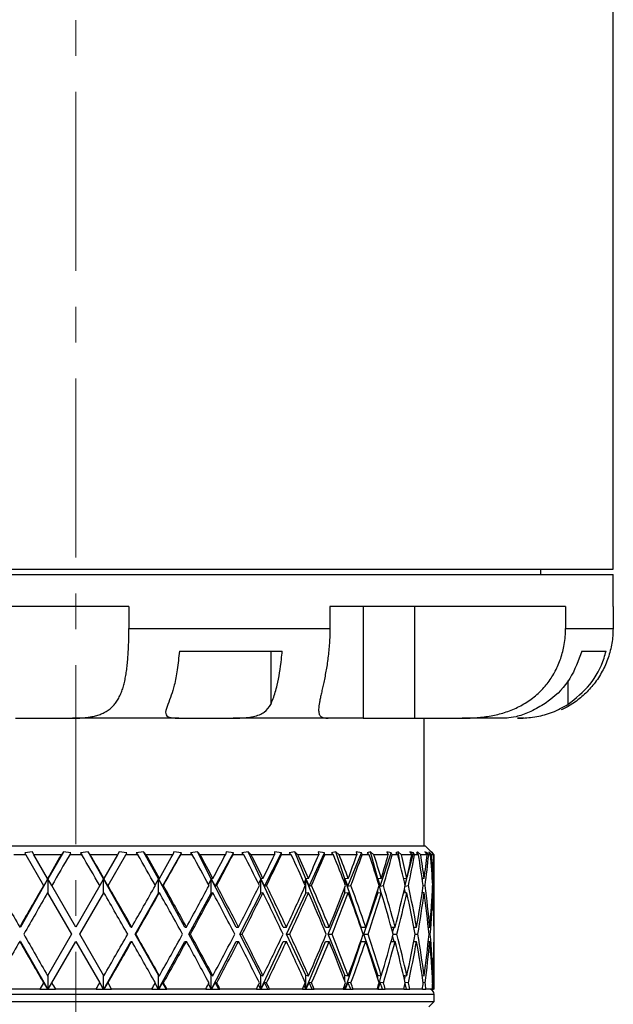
# Model space of a CAD drawing. Header units: inches. Extents: x 2.6 to 39.6, y 3.9 to 32.3.
# Tile 65 of 74: x 36.3 to 37.9, y 14.2 to 16.9. Entities that reach past the tile are written whole.
import ezdxf

# ---------------------------------------------------------------- set-up
doc = ezdxf.new("R2010")
doc.units = ezdxf.units.IN
doc.header["$MEASUREMENT"] = 0
doc.linetypes.add('CENTERX2', pattern=[0.8, 0.5, -0.1, 0.1, -0.1])

msp = doc.modelspace()

# ---------------------------------------------------------------- linework, layer by layer
at = {"color": 7, "linetype": 'CENTERX2', "lineweight": 18}
msp.add_line((36.4326, 11.4429), (36.4326, 24.8349), dxfattribs=at)
at = {"color": 7, "linetype": 'Continuous', "lineweight": 25}
for p, q in [((37.9326, 15.4108), (37.9326, 17.7028)), ((34.9326, 15.4108), (37.9326, 15.4108)), ((34.9326, 15.3958), (37.9326, 15.3958)), ((37.7301, 15.3958), (37.7301, 15.4108)), ((37.9326, 15.3068), (37.9326, 15.3958)), ((36.5808, 15.3068), (35.6424, 15.3068)), ((36.5808, 15.3068), (36.5808, 15.2448)), ((37.1417, 15.3068), (37.1417, 15.2448)), ((37.7994, 15.3068), (37.1417, 15.3068)), ((37.2347, 15.3068), (37.2347, 14.9948)), ((37.3775, 15.3068), (37.3775, 14.9948)), ((37.7994, 15.3068), (37.7994, 15.2448)), ((37.9326, 15.3068), (37.9319, 15.3068)), ((37.9319, 15.3068), (37.9319, 15.2448)), ((36.5808, 15.2448), (37.1417, 15.2448)), ((37.7994, 15.2448), (37.9319, 15.2448)), ((36.7217, 15.1818), (37.0086, 15.1818)), ((36.9768, 15.1818), (36.9768, 15.0332)), ((37.8447, 15.1818), (37.9125, 15.1818)), ((37.806, 15.1), (37.806, 15.0332)), ((36.2644, 14.9948), (36.4236, 14.9948)), ((36.7205, 14.9948), (36.4236, 14.9948)), ((36.7205, 14.9948), (36.8717, 14.9948)), ((37.137, 14.9948), (36.8717, 14.9948)), ((37.2347, 14.9948), (37.137, 14.9948)), ((37.2347, 14.9948), (37.3775, 14.9948)), ((37.3775, 14.9948), (37.5106, 14.9948)), ((37.4051, 14.6388), (37.4051, 14.9948)), ((37.63, 14.9948), (37.5106, 14.9948)), ((37.6826, 14.9948), (37.6657, 14.9948)), ((35.4576, 14.6388), (37.4076, 14.6388)), ((36.3116, 14.6214), (36.2902, 14.6186)), ((36.2902, 14.6186), (36.2929, 14.6138)), ((36.316, 14.6138), (36.3116, 14.6214)), ((36.398, 14.6214), (36.3551, 14.5462)), ((36.398, 14.6214), (36.3924, 14.6138)), ((36.4192, 14.6186), (36.398, 14.6214)), ((36.4157, 14.6138), (36.4192, 14.6186)), ((36.4672, 14.6214), (36.446, 14.6186)), ((36.446, 14.6186), (36.4496, 14.6138)), ((36.4728, 14.6138), (36.4672, 14.6214)), ((36.5101, 14.5462), (36.4672, 14.6214)), ((36.5536, 14.6214), (36.5492, 14.6138)), ((36.575, 14.6186), (36.5536, 14.6214)), ((36.5723, 14.6138), (36.575, 14.6186)), ((36.622, 14.6214), (36.6015, 14.6186)), ((36.6015, 14.6186), (36.6058, 14.6138)), ((36.6287, 14.6138), (36.622, 14.6214)), ((36.6633, 14.5462), (36.622, 14.6214)), ((36.6747, 14.5263), (36.7274, 14.6186)), ((36.7062, 14.6214), (36.7031, 14.6138)), ((36.7274, 14.6186), (36.7062, 14.6214)), ((36.7255, 14.6138), (36.7274, 14.6186)), ((36.772, 14.6214), (36.7529, 14.6186)), ((36.7529, 14.6186), (36.7577, 14.6138)), ((36.7796, 14.6138), (36.772, 14.6214)), ((36.8107, 14.5462), (36.772, 14.6214)), ((36.8218, 14.5263), (36.8724, 14.6186)), ((36.852, 14.6214), (36.8504, 14.6138)), ((36.8724, 14.6186), (36.852, 14.6214)), ((36.8714, 14.6138), (36.8724, 14.6186)), ((36.9137, 14.6214), (36.8964, 14.6186)), ((36.8964, 14.6186), (36.9016, 14.6138)), ((36.9221, 14.6138), (36.9137, 14.6214)), ((36.9489, 14.5462), (36.9137, 14.6214)), ((36.9592, 14.5263), (37.0067, 14.6186)), ((36.9876, 14.6214), (36.9874, 14.6138)), ((37.0067, 14.6186), (36.9876, 14.6214)), ((37.0066, 14.6138), (37.0067, 14.6186)), ((37.0436, 14.6214), (37.0284, 14.6186)), ((37.0284, 14.6186), (37.034, 14.6138)), ((37.0525, 14.6138), (37.0436, 14.6214)), ((37.0743, 14.5462), (37.0436, 14.6214)), ((37.0837, 14.5263), (37.1268, 14.6186)), ((37.1268, 14.6186), (37.1095, 14.6214)), ((37.1095, 14.6214), (37.1107, 14.6138)), ((37.1276, 14.6138), (37.1268, 14.6186)), ((37.1584, 14.6214), (37.1458, 14.6186)), ((37.1458, 14.6186), (37.1516, 14.6138)), ((37.1676, 14.6138), (37.1584, 14.6214)), ((37.1839, 14.5462), (37.1584, 14.6214)), ((37.1921, 14.5263), (37.2298, 14.6186)), ((37.2298, 14.6186), (37.2147, 14.6214)), ((37.2147, 14.6214), (37.2173, 14.6138)), ((37.2316, 14.6138), (37.2298, 14.6186)), ((37.2553, 14.6214), (37.2456, 14.6186)), ((37.2456, 14.6186), (37.2515, 14.6138)), ((37.2646, 14.6138), (37.2553, 14.6214)), ((37.2751, 14.5462), (37.2553, 14.6214)), ((37.2819, 14.5263), (37.3132, 14.6186)), ((37.3132, 14.6186), (37.3006, 14.6214)), ((37.3006, 14.6214), (37.3046, 14.6138)), ((37.3158, 14.6138), (37.3132, 14.6186)), ((37.332, 14.6214), (37.3254, 14.6186)), ((37.3254, 14.6186), (37.3312, 14.6138)), ((37.3412, 14.6138), (37.332, 14.6214)), ((37.3388, 14.5836), (37.332, 14.6214)), ((37.3572, 14.551), (37.3749, 14.6186)), ((37.3749, 14.6186), (37.3652, 14.6214)), ((37.3652, 14.6214), (37.3705, 14.6138)), ((37.3783, 14.6138), (37.3749, 14.6186)), ((37.3866, 14.6214), (37.3832, 14.6186)), ((37.3832, 14.6186), (37.3888, 14.6138)), ((37.3953, 14.6138), (37.3866, 14.6214)), ((37.3871, 14.6152), (37.3866, 14.6214)), ((37.4134, 14.6186), (37.4068, 14.6214)), ((37.4068, 14.6214), (37.4132, 14.6138)), ((37.4326, 14.6138), (37.4076, 14.6388)), ((37.4127, 14.6144), (37.4134, 14.6186)), ((37.4175, 14.6138), (37.4134, 14.6186)), ((37.4258, 14.6138), (37.4176, 14.6214)), ((37.4176, 14.6214), (37.4176, 14.6186)), ((37.4176, 14.6186), (37.4228, 14.6138)), ((37.4278, 14.6186), (37.4244, 14.6214)), ((37.4244, 14.6214), (37.4318, 14.6138)), ((37.4277, 14.618), (37.4278, 14.6186)), ((37.4325, 14.6138), (37.4278, 14.6186)), ((36.2929, 14.6138), (36.2595, 14.6138)), ((36.2929, 14.6138), (36.3426, 14.5278)), ((36.3924, 14.6138), (36.316, 14.6138)), ((36.3542, 14.5478), (36.316, 14.6138)), ((36.4496, 14.6138), (36.4157, 14.6138)), ((36.5492, 14.6138), (36.4728, 14.6138)), ((36.5492, 14.6138), (36.5111, 14.5478)), ((36.5226, 14.5278), (36.5723, 14.6138)), ((36.6058, 14.6138), (36.5723, 14.6138)), ((36.7031, 14.6138), (36.6287, 14.6138)), ((36.7577, 14.6138), (36.7255, 14.6138)), ((36.8504, 14.6138), (36.7796, 14.6138)), ((36.9016, 14.6138), (36.8714, 14.6138)), ((36.9874, 14.6138), (36.9221, 14.6138)), ((37.034, 14.6138), (37.0066, 14.6138)), ((37.1107, 14.6138), (37.0525, 14.6138)), ((37.1516, 14.6138), (37.1276, 14.6138)), ((37.2173, 14.6138), (37.1676, 14.6138)), ((37.2515, 14.6138), (37.2316, 14.6138)), ((37.3046, 14.6138), (37.2646, 14.6138)), ((37.3312, 14.6138), (37.3158, 14.6138)), ((37.3705, 14.6138), (37.3412, 14.6138)), ((37.3888, 14.6138), (37.3783, 14.6138)), ((37.4132, 14.6138), (37.3953, 14.6138)), ((37.4228, 14.6138), (37.4175, 14.6138)), ((37.4318, 14.6138), (37.4258, 14.6138)), ((37.4326, 14.6138), (37.4325, 14.6138)), ((37.4326, 14.4119), (37.4326, 14.6138)), ((36.3551, 14.5462), (36.2785, 14.4119)), ((36.3435, 14.5263), (36.3551, 14.5462)), ((36.3551, 14.5462), (36.3542, 14.5478)), ((36.3657, 14.5278), (36.3551, 14.5462)), ((36.3551, 14.5462), (36.3551, 14.5062)), ((36.5101, 14.5462), (36.4995, 14.5278)), ((36.5111, 14.5478), (36.5101, 14.5462)), ((36.5867, 14.4119), (36.5101, 14.5462)), ((36.5101, 14.5462), (36.5218, 14.5263)), ((36.5101, 14.5062), (36.5101, 14.5462)), ((36.6633, 14.5462), (36.6539, 14.5293)), ((36.6661, 14.5478), (36.6633, 14.5462)), ((36.6633, 14.5062), (36.6633, 14.5462)), ((36.737, 14.4119), (36.6633, 14.5462)), ((36.6633, 14.5462), (36.6747, 14.5263)), ((36.8107, 14.5462), (36.8028, 14.531)), ((36.8153, 14.5478), (36.8107, 14.5462)), ((36.8107, 14.5062), (36.8107, 14.5462)), ((36.8798, 14.4119), (36.8107, 14.5462)), ((36.8107, 14.5462), (36.8218, 14.5263)), ((36.9489, 14.5462), (36.9426, 14.5329)), ((36.9551, 14.5478), (36.9489, 14.5462)), ((36.9489, 14.5062), (36.9489, 14.5462)), ((37.0116, 14.4119), (36.9489, 14.5462)), ((36.9489, 14.5462), (36.9592, 14.5263)), ((37.0743, 14.5462), (37.0698, 14.5353)), ((37.0821, 14.5478), (37.0743, 14.5462)), ((37.0743, 14.5062), (37.0743, 14.5462)), ((37.1291, 14.4119), (37.0743, 14.5462)), ((37.0743, 14.5462), (37.0837, 14.5263)), ((37.1839, 14.5462), (37.1813, 14.5386)), ((37.193, 14.5478), (37.1839, 14.5462)), ((37.1839, 14.5317), (37.1839, 14.5462)), ((37.2295, 14.4119), (37.1839, 14.5462)), ((37.1839, 14.5462), (37.1921, 14.5263)), ((37.2751, 14.5462), (37.2743, 14.5433)), ((37.2853, 14.5478), (37.2751, 14.5462)), ((37.2751, 14.5409), (37.2751, 14.5462)), ((37.2851, 14.5078), (37.2751, 14.5462)), ((37.2751, 14.5462), (37.2819, 14.5263)), ((37.3565, 14.5478), (37.3477, 14.5465)), ((37.3516, 14.5296), (37.3564, 14.5478)), ((37.405, 14.5478), (37.3994, 14.547)), ((37.4, 14.5433), (37.4007, 14.5472)), ((37.4295, 14.5478), (37.4275, 14.5475)), ((36.3426, 14.5278), (36.3435, 14.5263)), ((36.4326, 14.4119), (36.3657, 14.5278)), ((36.4995, 14.5278), (36.4326, 14.4119)), ((36.5218, 14.5263), (36.5226, 14.5278)), ((36.6747, 14.5263), (36.6773, 14.5278)), ((36.8218, 14.5263), (36.826, 14.5278)), ((36.9592, 14.5263), (36.965, 14.5278)), ((37.0837, 14.5263), (37.0908, 14.5278)), ((37.1839, 14.5062), (37.1839, 14.5238)), ((37.1921, 14.5263), (37.2005, 14.5278)), ((37.2751, 14.5062), (37.2751, 14.5146)), ((37.2819, 14.5263), (37.2913, 14.5278)), ((37.3524, 14.5072), (37.3502, 14.5197)), ((37.3517, 14.5264), (37.3609, 14.5278)), ((37.4021, 14.527), (37.4076, 14.5278)), ((37.4285, 14.5275), (37.4304, 14.5278)), ((36.3542, 14.5078), (36.4211, 14.3919)), ((36.4442, 14.3919), (36.5111, 14.5078)), ((36.5981, 14.3919), (36.6633, 14.5062)), ((36.6661, 14.5078), (36.6633, 14.5062)), ((36.748, 14.3919), (36.8107, 14.5062)), ((36.8153, 14.5078), (36.8107, 14.5062)), ((36.8901, 14.3919), (36.9489, 14.5062)), ((36.9551, 14.5078), (36.9489, 14.5062)), ((37.0209, 14.3919), (37.0743, 14.5062)), ((37.0821, 14.5078), (37.0743, 14.5062)), ((37.1373, 14.3919), (37.1839, 14.5062)), ((37.193, 14.5078), (37.1839, 14.5062)), ((37.2363, 14.3919), (37.2751, 14.5062)), ((37.2853, 14.5078), (37.2751, 14.5062)), ((37.3565, 14.5078), (37.3471, 14.5064)), ((37.405, 14.5078), (37.3992, 14.507)), ((37.4295, 14.5078), (37.4274, 14.5075)), ((36.2785, 14.4119), (36.2762, 14.4119)), ((36.5867, 14.4119), (36.5891, 14.4119)), ((36.737, 14.4119), (36.7416, 14.4119)), ((36.8798, 14.4119), (36.8866, 14.4119)), ((37.0116, 14.4119), (37.0204, 14.4119)), ((37.1291, 14.4119), (37.1397, 14.4119)), ((37.2295, 14.4119), (37.2416, 14.4119)), ((37.3129, 14.4119), (37.3236, 14.4119)), ((37.3169, 14.3972), (37.3207, 14.4119)), ((37.3763, 14.4119), (37.3837, 14.4119)), ((37.3764, 14.4112), (37.3765, 14.4119)), ((37.4164, 14.4119), (37.4203, 14.4119)), ((37.4324, 14.4119), (37.4326, 14.4119)), ((36.2785, 14.3719), (36.2762, 14.3719)), ((36.2785, 14.3719), (36.3544, 14.2388)), ((36.4211, 14.3919), (36.3542, 14.276)), ((36.3657, 14.256), (36.4326, 14.3719)), ((36.4326, 14.3719), (36.4995, 14.256)), ((36.5111, 14.276), (36.4442, 14.3919)), ((36.5108, 14.2388), (36.5867, 14.3719)), ((36.5867, 14.3719), (36.5891, 14.3719)), ((36.5981, 14.3919), (36.6004, 14.3919)), ((36.6633, 14.2776), (36.5981, 14.3919)), ((36.6639, 14.2388), (36.737, 14.3719)), ((36.737, 14.3719), (36.7416, 14.3719)), ((36.8107, 14.2776), (36.748, 14.3919)), ((36.748, 14.3919), (36.7526, 14.3919)), ((36.8113, 14.2388), (36.8798, 14.3719)), ((36.8798, 14.3719), (36.8866, 14.3719)), ((36.9489, 14.2776), (36.8901, 14.3919)), ((36.8901, 14.3919), (36.8969, 14.3919)), ((36.9494, 14.2388), (37.0116, 14.3719)), ((37.0116, 14.3719), (37.0204, 14.3719)), ((37.0743, 14.2776), (37.0209, 14.3919)), ((37.0209, 14.3919), (37.0297, 14.3919)), ((37.0748, 14.2388), (37.1291, 14.3719)), ((37.1291, 14.3719), (37.1397, 14.3719)), ((37.1839, 14.2776), (37.1373, 14.3919)), ((37.1373, 14.3919), (37.1478, 14.3919)), ((37.1843, 14.2388), (37.2295, 14.3719)), ((37.2295, 14.3719), (37.2416, 14.3719)), ((37.2751, 14.2776), (37.2363, 14.3919)), ((37.2363, 14.3919), (37.2484, 14.3919)), ((37.3129, 14.3719), (37.3236, 14.3719)), ((37.3207, 14.3719), (37.3169, 14.3866)), ((37.3183, 14.3919), (37.3288, 14.3919)), ((37.3763, 14.3719), (37.3837, 14.3719)), ((37.3765, 14.3719), (37.3764, 14.3726)), ((37.38, 14.3919), (37.3872, 14.3919)), ((37.4164, 14.3719), (37.4203, 14.3719)), ((37.4184, 14.3919), (37.422, 14.3919)), ((37.4324, 14.3719), (37.4326, 14.3719)), ((37.4326, 14.2388), (37.4326, 14.3719)), ((36.3551, 14.2776), (36.3551, 14.2388)), ((36.5101, 14.2388), (36.5101, 14.2776)), ((36.6633, 14.2776), (36.6661, 14.276)), ((36.6633, 14.2388), (36.6633, 14.2776)), ((36.8107, 14.2388), (36.8107, 14.2776)), ((36.8107, 14.2776), (36.8153, 14.276)), ((36.9489, 14.2388), (36.9489, 14.2776)), ((36.9489, 14.2776), (36.9551, 14.276)), ((37.0743, 14.2388), (37.0743, 14.2776)), ((37.0743, 14.2776), (37.0821, 14.276)), ((37.1839, 14.26), (37.1839, 14.2776)), ((37.1839, 14.2776), (37.193, 14.276)), ((37.2751, 14.2692), (37.2751, 14.2776)), ((37.2751, 14.2776), (37.2853, 14.276)), ((37.2754, 14.2388), (37.2851, 14.276)), ((37.3471, 14.2774), (37.3565, 14.276)), ((37.3502, 14.264), (37.3524, 14.2766)), ((37.3992, 14.2768), (37.405, 14.276)), ((37.4274, 14.2763), (37.4295, 14.276)), ((36.3327, 14.2388), (36.2202, 14.2388)), ((36.3426, 14.256), (36.3327, 14.2388)), ((36.3327, 14.2388), (36.3544, 14.2388)), ((36.3435, 14.2575), (36.3426, 14.256)), ((36.3544, 14.2388), (36.3435, 14.2575)), ((36.3544, 14.2388), (36.3544, 14.2388)), ((36.3544, 14.2388), (36.3551, 14.2388)), ((36.3551, 14.2388), (36.3558, 14.2388)), ((36.3558, 14.2388), (36.3657, 14.256)), ((36.3558, 14.2388), (36.3757, 14.2388)), ((36.4896, 14.2388), (36.3757, 14.2388)), ((36.4896, 14.2388), (36.5095, 14.2388)), ((36.4995, 14.256), (36.5095, 14.2388)), ((36.5095, 14.2388), (36.5101, 14.2388)), ((36.5101, 14.2388), (36.5108, 14.2388)), ((36.5218, 14.2575), (36.5108, 14.2388)), ((36.5108, 14.2388), (36.5108, 14.2388)), ((36.5108, 14.2388), (36.5325, 14.2388)), ((36.5226, 14.256), (36.5218, 14.2575)), ((36.5325, 14.2388), (36.5226, 14.256)), ((36.6451, 14.2388), (36.5325, 14.2388)), ((36.6451, 14.2388), (36.6626, 14.2388)), ((36.6539, 14.2545), (36.6626, 14.2388)), ((36.6626, 14.2388), (36.6633, 14.2388)), ((36.6633, 14.2388), (36.6639, 14.2388)), ((36.6639, 14.2388), (36.664, 14.2388)), ((36.6747, 14.2575), (36.664, 14.2388)), ((36.664, 14.2388), (36.6854, 14.2388)), ((36.6773, 14.256), (36.6747, 14.2575)), ((36.6854, 14.2388), (36.6747, 14.2575)), ((36.6854, 14.2388), (36.687, 14.2388)), ((36.7953, 14.2388), (36.687, 14.2388)), ((36.7953, 14.2388), (36.8101, 14.2388)), ((36.8028, 14.2528), (36.8101, 14.2388)), ((36.8101, 14.2388), (36.8107, 14.2388)), ((36.8107, 14.2388), (36.8113, 14.2388)), ((36.8113, 14.2388), (36.8114, 14.2388)), ((36.8218, 14.2575), (36.8114, 14.2388)), ((36.8114, 14.2388), (36.832, 14.2388)), ((36.832, 14.2388), (36.8218, 14.2575)), ((36.826, 14.256), (36.8218, 14.2575)), ((36.832, 14.2388), (36.8351, 14.2388)), ((36.9366, 14.2388), (36.8351, 14.2388)), ((36.9366, 14.2388), (36.9483, 14.2388)), ((36.9426, 14.2508), (36.9483, 14.2388)), ((36.9483, 14.2388), (36.9489, 14.2388)), ((36.9489, 14.2388), (36.9494, 14.2388)), ((36.9494, 14.2388), (36.9495, 14.2388)), ((36.9592, 14.2575), (36.9495, 14.2388)), ((36.9495, 14.2388), (36.9688, 14.2388)), ((36.965, 14.256), (36.9592, 14.2575)), ((36.9688, 14.2388), (36.9592, 14.2575)), ((36.9688, 14.2388), (36.9734, 14.2388)), ((37.0655, 14.2388), (36.9734, 14.2388)), ((37.0655, 14.2388), (37.0738, 14.2388)), ((37.0698, 14.2484), (37.0738, 14.2388)), ((37.0738, 14.2388), (37.0743, 14.2388)), ((37.0743, 14.2388), (37.0748, 14.2388)), ((37.0748, 14.2388), (37.0749, 14.2388)), ((37.0837, 14.2575), (37.0749, 14.2388)), ((37.0749, 14.2388), (37.0924, 14.2388)), ((37.0908, 14.256), (37.0837, 14.2575)), ((37.0924, 14.2388), (37.0837, 14.2575)), ((37.0924, 14.2388), (37.0983, 14.2388)), ((37.1789, 14.2388), (37.0983, 14.2388)), ((37.1789, 14.2388), (37.1835, 14.2388)), ((37.1813, 14.2452), (37.1835, 14.2388)), ((37.1835, 14.2388), (37.1839, 14.2388)), ((37.1839, 14.2388), (37.1839, 14.252)), ((37.1839, 14.2388), (37.1843, 14.2388)), ((37.1843, 14.2388), (37.1844, 14.2388)), ((37.1921, 14.2575), (37.1844, 14.2388)), ((37.1844, 14.2388), (37.1998, 14.2388)), ((37.2005, 14.256), (37.1921, 14.2575)), ((37.1998, 14.2388), (37.1921, 14.2575)), ((37.1998, 14.2388), (37.2068, 14.2388)), ((37.2738, 14.2388), (37.2068, 14.2388)), ((37.2743, 14.2404), (37.2747, 14.2388)), ((37.2751, 14.2388), (37.2751, 14.2429)), ((37.2819, 14.2575), (37.2755, 14.2388)), ((37.2755, 14.2388), (37.2882, 14.2388)), ((37.2913, 14.256), (37.2819, 14.2575)), ((37.2882, 14.2388), (37.2819, 14.2575)), ((37.2882, 14.2388), (37.2963, 14.2388)), ((37.348, 14.2388), (37.2963, 14.2388)), ((37.348, 14.2388), (37.3556, 14.2388)), ((37.3556, 14.2388), (37.3516, 14.2542)), ((37.3609, 14.256), (37.3517, 14.2573)), ((37.3556, 14.2388), (37.3645, 14.2388)), ((37.3997, 14.2388), (37.3645, 14.2388)), ((37.4003, 14.2388), (37.4, 14.2405)), ((37.4003, 14.2388), (37.4098, 14.2388)), ((37.4076, 14.256), (37.4021, 14.2568)), ((37.4276, 14.2388), (37.4098, 14.2388)), ((37.4276, 14.2388), (37.431, 14.2388)), ((37.4304, 14.256), (37.4285, 14.2562)), ((37.4326, 14.2388), (37.431, 14.2388)), ((37.4326, 14.2238), (35.4326, 14.2238)), ((37.4326, 14.2038), (37.4326, 14.2238)), ((35.4326, 14.2038), (37.4326, 14.2038)), ((37.4176, 14.1888), (37.4326, 14.2038))]:
    msp.add_line(p, q, dxfattribs=at)
msp.add_arc((37.4176, 14.2238), 0.015, 0, 90, dxfattribs=at)
for centre, major_axis, ratio, start_param, end_param in [((36.4326, 14.4119), (0.993, 1.7307), 0.068052, 1.492976, 1.531283), ((36.4326, 14.3719), (0.993, 1.7307), 0.068052, 1.46969, 1.5197), ((36.4326, 14.3719), (-0.993, 1.7307), 0.068052, 4.763486, 4.813495), ((36.4326, 14.4119), (-0.993, 1.7307), 0.068052, 4.751903, 4.790209), ((36.4326, 14.3719), (-0.9719, 1.727), 0.136294, 4.725959, 4.775968), ((36.4326, 14.4119), (-0.9719, 1.727), 0.136294, 4.714376, 4.752682), ((36.4326, 14.4119), (0.993, 1.7307), 0.068052, 4.829955, 4.868261), ((36.4326, 14.3719), (0.993, 1.7307), 0.068052, 4.841538, 4.891548), ((36.4326, 14.3719), (-0.9358, 1.7214), 0.204832, 4.69162, 4.74163), ((36.4326, 14.4119), (-0.9358, 1.7214), 0.204832, 4.680037, 4.718344), ((36.4326, 14.4119), (0.9719, 1.727), 0.136294, 4.867482, 4.905788), ((36.4326, 14.3719), (0.9719, 1.727), 0.136294, 4.879065, 4.929075), ((36.4326, 14.3719), (-0.8831, 1.7151), 0.273566, 4.662577, 4.712587), ((36.4326, 14.4119), (-0.8831, 1.7151), 0.273566, 4.650994, 4.6893), ((36.4326, 14.4119), (0.9358, 1.7214), 0.204832, 4.90182, 4.940126), ((36.4326, 14.3719), (0.9358, 1.7214), 0.204832, 4.913403, 4.963413), ((36.4326, 14.3719), (-0.8112, 1.7097), 0.341999, 4.641636, 4.691646), ((36.4326, 14.4119), (-0.8112, 1.7097), 0.341999, 4.630054, 4.66836), ((36.4326, 14.4119), (0.8831, 1.7151), 0.273566, 4.930864, 4.96917), ((36.4326, 14.3719), (0.8831, 1.7151), 0.273566, 4.942447, 4.992457), ((36.4326, 14.3719), (-0.7161, 1.7071), 0.408882, 4.632651, 4.682661), ((36.4326, 14.4119), (-0.7161, 1.7071), 0.408882, 4.621068, 4.659374), ((36.4326, 14.4119), (0.8112, 1.7097), 0.341999, 4.951804, 4.99011), ((36.4326, 14.3719), (0.8112, 1.7097), 0.341999, 4.963387, 5.013397), ((36.4326, 14.3719), (-0.5916, 1.7094), 0.47164, 4.640714, 4.690724), ((36.4326, 14.4119), (-0.5916, 1.7094), 0.47164, 4.629132, 4.667438), ((36.4326, 14.4119), (0.7161, 1.7071), 0.408882, 4.96079, 4.999096), ((36.4326, 14.3719), (0.7161, 1.7071), 0.408882, 4.972372, 5.022382), ((36.4326, 14.3719), (-0.4306, 1.7172), 0.525577, 4.67146, 4.72147), ((36.4326, 14.4119), (-0.4306, 1.7172), 0.525577, 4.659877, 4.698184), ((36.4326, 14.4119), (0.5916, 1.7094), 0.47164, 4.952726, 4.991032), ((36.4326, 14.3719), (0.5916, 1.7094), 0.47164, 4.964309, 5.014319), ((36.4326, 14.3719), (-0.2299, 1.7272), 0.56347, 4.727667, 4.777677), ((36.4326, 14.4119), (-0.2299, 1.7272), 0.56347, 4.716084, 4.75439), ((36.4326, 14.4119), (0.4306, 1.7172), 0.525577, 4.92198, 4.960287), ((36.4326, 14.3719), (0.4306, 1.7172), 0.525577, 4.933563, 4.983573), ((36.4326, 14.3719), (0, 1.7321), 0.57735, 4.802512, 4.852522), ((36.4326, 14.4119), (0, 1.7321), 0.57735, 4.790929, 4.829235), ((36.4326, 14.4119), (0.2299, 1.7272), 0.56347, 4.865774, 4.90408), ((36.4326, 14.3719), (0.2299, 1.7272), 0.56347, 4.877357, 4.927366), ((36.4326, 14.4119), (-0.993, 1.7307), 0.068052, 1.464813, 1.53177), ((36.4326, 14.4119), (0.993, 1.7307), 0.068052, 1.542866, 1.609822), ((36.4326, 14.4119), (-0.993, 1.7307), 0.068052, 4.673363, 4.74032), ((36.4326, 14.4119), (0.993, 1.7307), 0.068052, 4.751415, 4.818372), ((36.4326, 14.4119), (-0.9719, 1.727), 0.136294, 4.635836, 4.702793), ((36.4326, 14.4119), (0.9719, 1.727), 0.136294, 4.788942, 4.855899), ((36.4326, 14.4119), (-0.9358, 1.7214), 0.204832, 4.601498, 4.668454), ((36.4326, 14.4119), (0.9358, 1.7214), 0.204832, 4.82328, 4.890237), ((36.4326, 14.4119), (-0.8831, 1.7151), 0.273566, 4.572454, 4.639411), ((36.4326, 14.4119), (0.8831, 1.7151), 0.273566, 4.852324, 4.919281), ((36.4326, 14.4119), (-0.8112, 1.7097), 0.341999, 4.551514, 4.618471), ((36.4326, 14.4119), (0.8112, 1.7097), 0.341999, 4.873264, 4.940221), ((36.4326, 14.4119), (-0.7161, 1.7071), 0.408882, 4.542528, 4.609485), ((36.4326, 14.4119), (0.7161, 1.7071), 0.408882, 4.88225, 4.949207), ((36.4326, 14.4119), (-0.5916, 1.7094), 0.47164, 4.550592, 4.617549), ((36.4326, 14.4119), (0.5916, 1.7094), 0.47164, 4.874186, 4.941143), ((36.4326, 14.4119), (-0.4306, 1.7172), 0.525577, 4.581337, 4.648294), ((36.4326, 14.4119), (0.4306, 1.7172), 0.525577, 4.843441, 4.910397), ((36.4326, 14.4119), (-0.2299, 1.7272), 0.56347, 4.637544, 4.704501), ((36.4326, 14.4119), (0.2299, 1.7272), 0.56347, 4.787234, 4.854191), ((36.4326, 14.4119), (0, 1.7321), 0.57735, 4.712389, 4.779346), ((36.4326, 14.3719), (0.993, 1.7307), 0.068052, 1.531283, 1.598275), ((36.4326, 14.3719), (-0.993, 1.7307), 0.068052, 4.68491, 4.751903), ((36.4326, 14.3719), (0.993, 1.7307), 0.068052, 4.762962, 4.829955), ((36.4326, 14.3719), (-0.9719, 1.727), 0.136294, 4.647383, 4.714376), ((36.4326, 14.3719), (0.9719, 1.727), 0.136294, 4.800489, 4.867482), ((36.4326, 14.3719), (-0.9358, 1.7214), 0.204832, 4.613045, 4.680037), ((36.4326, 14.3719), (0.9358, 1.7214), 0.204832, 4.834828, 4.90182), ((36.4326, 14.3719), (-0.8831, 1.7151), 0.273566, 4.584001, 4.650994), ((36.4326, 14.3719), (0.8831, 1.7151), 0.273566, 4.863871, 4.930864), ((36.4326, 14.3719), (-0.8112, 1.7097), 0.341999, 4.563061, 4.630054), ((36.4326, 14.3719), (0.8112, 1.7097), 0.341999, 4.884812, 4.951804), ((36.4326, 14.3719), (-0.7161, 1.7071), 0.408882, 4.554076, 4.621068), ((36.4326, 14.3719), (0.7161, 1.7071), 0.408882, 4.893797, 4.96079), ((36.4326, 14.3719), (-0.5916, 1.7094), 0.47164, 4.562139, 4.629132), ((36.4326, 14.3719), (0.5916, 1.7094), 0.47164, 4.885734, 4.952726), ((36.4326, 14.3719), (-0.4306, 1.7172), 0.525577, 4.592885, 4.659877), ((36.4326, 14.3719), (0.4306, 1.7172), 0.525577, 4.854988, 4.92198), ((36.4326, 14.3719), (-0.2299, 1.7272), 0.56347, 4.649091, 4.716084), ((36.4326, 14.3719), (0.2299, 1.7272), 0.56347, 4.798781, 4.865774), ((36.4326, 14.3719), (0, 1.7321), 0.57735, 4.723936, 4.790929), ((36.4326, 14.3719), (0.993, 1.7307), 0.068052, 1.609822, 1.676779), ((36.4326, 14.3719), (-0.993, 1.7307), 0.068052, 1.53177, 1.598727), ((36.4326, 14.4119), (-0.993, 1.7307), 0.068052, 1.543317, 1.61031), ((36.4326, 14.4119), (0.993, 1.7307), 0.068052, 4.672875, 4.739868), ((36.4326, 14.3719), (0.993, 1.7307), 0.068052, 4.684458, 4.751415), ((36.4326, 14.3719), (-0.993, 1.7307), 0.068052, 4.606406, 4.673363), ((36.4326, 14.4119), (-0.993, 1.7307), 0.068052, 4.594823, 4.661816), ((36.4326, 14.4119), (0.9719, 1.727), 0.136294, 4.710402, 4.777395), ((36.4326, 14.3719), (0.9719, 1.727), 0.136294, 4.721985, 4.788942), ((36.4326, 14.3719), (-0.9719, 1.727), 0.136294, 4.568879, 4.635836), ((36.4326, 14.4119), (-0.9719, 1.727), 0.136294, 4.557296, 4.624288), ((36.4326, 14.4119), (0.9358, 1.7214), 0.204832, 4.744741, 4.811733), ((36.4326, 14.3719), (0.9358, 1.7214), 0.204832, 4.756323, 4.82328), ((36.4326, 14.3719), (-0.9358, 1.7214), 0.204832, 4.534541, 4.601498), ((36.4326, 14.4119), (-0.9358, 1.7214), 0.204832, 4.522958, 4.58995), ((36.4326, 14.4119), (0.8831, 1.7151), 0.273566, 4.773784, 4.840777), ((36.4326, 14.3719), (0.8831, 1.7151), 0.273566, 4.785367, 4.852324), ((36.4326, 14.3719), (-0.8831, 1.7151), 0.273566, 4.505497, 4.572454), ((36.4326, 14.4119), (-0.8831, 1.7151), 0.273566, 4.493914, 4.560907), ((36.4326, 14.4119), (0.8112, 1.7097), 0.341999, 4.794724, 4.861717), ((36.4326, 14.3719), (0.8112, 1.7097), 0.341999, 4.806307, 4.873264), ((36.4326, 14.3719), (-0.8112, 1.7097), 0.341999, 4.484557, 4.551514), ((36.4326, 14.4119), (-0.8112, 1.7097), 0.341999, 4.472974, 4.539966), ((36.4326, 14.4119), (0.7161, 1.7071), 0.408882, 4.80371, 4.870702), ((36.4326, 14.3719), (0.7161, 1.7071), 0.408882, 4.815293, 4.88225), ((36.4326, 14.3719), (-0.7161, 1.7071), 0.408882, 4.475571, 4.542528), ((36.4326, 14.4119), (-0.7161, 1.7071), 0.408882, 4.463988, 4.530981), ((36.4326, 14.4119), (0.5916, 1.7094), 0.47164, 4.795646, 4.862639), ((36.4326, 14.3719), (0.5916, 1.7094), 0.47164, 4.807229, 4.874186), ((36.4326, 14.3719), (-0.5916, 1.7094), 0.47164, 4.483635, 4.550592), ((36.4326, 14.4119), (-0.5916, 1.7094), 0.47164, 4.472052, 4.539044), ((36.4326, 14.4119), (0.4306, 1.7172), 0.525577, 4.764901, 4.831893), ((36.4326, 14.3719), (0.4306, 1.7172), 0.525577, 4.776484, 4.843441), ((36.4326, 14.3719), (-0.4306, 1.7172), 0.525577, 4.514381, 4.581337), ((36.4326, 14.4119), (-0.4306, 1.7172), 0.525577, 4.502798, 4.56979), ((36.4326, 14.4119), (0.2299, 1.7272), 0.56347, 4.708694, 4.775687), ((36.4326, 14.3719), (0.2299, 1.7272), 0.56347, 4.720277, 4.787234), ((36.4326, 14.3719), (-0.2299, 1.7272), 0.56347, 4.570587, 4.637544), ((36.4326, 14.4119), (-0.2299, 1.7272), 0.56347, 4.559004, 4.625997), ((36.4326, 14.4119), (0, 1.7321), 0.57735, 4.633849, 4.700842), ((36.4326, 14.3719), (0, 1.7321), 0.57735, 4.645432, 4.712389), ((36.4326, 14.4119), (-0.993, 1.7307), 0.068052, 1.621893, 1.631863), ((36.4326, 14.4119), (0.993, 1.7307), 0.068052, 4.651322, 4.661292), ((36.4326, 14.4119), (0.9719, 1.727), 0.136294, 4.688849, 4.698819), ((36.4326, 14.4119), (-0.993, 1.7307), 0.068052, 4.57327, 4.58324), ((36.4326, 14.4119), (0.9358, 1.7214), 0.204832, 4.723187, 4.733158), ((36.4326, 14.4119), (-0.9719, 1.727), 0.136294, 4.535743, 4.545713), ((36.4326, 14.4119), (0.8831, 1.7151), 0.273566, 4.752231, 4.762201), ((36.4326, 14.4119), (-0.9358, 1.7214), 0.204832, 4.501405, 4.511375), ((36.4326, 14.4119), (0.8112, 1.7097), 0.341999, 4.773171, 4.783141), ((36.4326, 14.4119), (-0.8831, 1.7151), 0.273566, 4.472361, 4.482331), ((36.4326, 14.4119), (0.7161, 1.7071), 0.408882, 4.782157, 4.792127), ((36.4326, 14.4119), (-0.8112, 1.7097), 0.341999, 4.451421, 4.461391), ((36.4326, 14.4119), (0.5916, 1.7094), 0.47164, 4.774093, 4.784063), ((36.4326, 14.4119), (-0.7161, 1.7071), 0.408882, 4.442435, 4.452405), ((36.4326, 14.4119), (0.4306, 1.7172), 0.525577, 4.743347, 4.753318), ((36.4326, 14.4119), (-0.5916, 1.7094), 0.47164, 4.450499, 4.460469), ((36.4326, 14.4119), (0.2299, 1.7272), 0.56347, 4.687141, 4.697111), ((36.4326, 14.4119), (-0.4306, 1.7172), 0.525577, 4.481244, 4.491215), ((36.4326, 14.4119), (0, 1.7321), 0.57735, 4.612296, 4.622266), ((36.4326, 14.4119), (-0.2299, 1.7272), 0.56347, 4.537451, 4.547421)]:
    msp.add_ellipse(centre, major_axis=major_axis, ratio=ratio, start_param=start_param, end_param=end_param, dxfattribs=at)
for points, knots in [([(36.4236, 14.9948), (36.4291, 14.9949), (36.44, 14.995), (36.4557, 14.9959), (36.4707, 14.9976), (36.4848, 15.0004), (36.4978, 15.0041), (36.5097, 15.009), (36.5208, 15.0152), (36.5308, 15.0229), (36.5397, 15.0318), (36.5475, 15.0421), (36.5544, 15.0539), (36.5601, 15.0668), (36.5648, 15.0804), (36.5686, 15.0947), (36.5718, 15.11), (36.5744, 15.1264), (36.5765, 15.1437), (36.5781, 15.1618), (36.5793, 15.1807), (36.5802, 15.2009), (36.5807, 15.2224), (36.5808, 15.2373), (36.5808, 15.2448)], [0, 0, 0, 0, 0.04588, 0.091937, 0.138603, 0.185512, 0.229885, 0.274525, 0.320074, 0.365969, 0.410352, 0.455083, 0.500912, 0.547121, 0.589116, 0.631386, 0.674488, 0.717868, 0.762052, 0.806519, 0.851854, 0.897484, 0.948534, 1, 1, 1, 1]), ([(37.1417, 15.2448), (37.1417, 15.238), (37.1415, 15.2243), (37.1405, 15.2037), (37.1388, 15.1832), (37.1365, 15.1632), (37.1338, 15.1439), (37.1307, 15.1253), (37.1273, 15.1074), (37.1238, 15.0906), (37.1204, 15.0753), (37.1173, 15.0612), (37.1145, 15.0484), (37.1124, 15.0372), (37.1109, 15.0276), (37.1102, 15.0197), (37.1103, 15.0128), (37.1113, 15.0073), (37.1132, 15.0029), (37.116, 14.9996), (37.1199, 14.9972), (37.1246, 14.9957), (37.1303, 14.9949), (37.1347, 14.9949), (37.137, 14.9948)], [0, 0, 0, 0, 0.046773, 0.093866, 0.141967, 0.19042, 0.237198, 0.284309, 0.332491, 0.381058, 0.426598, 0.472488, 0.519521, 0.566966, 0.609525, 0.652389, 0.696183, 0.740285, 0.783228, 0.826415, 0.870287, 0.914365, 0.957108, 1, 1, 1, 1]), ([(37.5106, 14.9948), (37.5167, 14.9949), (37.5289, 14.995), (37.5477, 14.9959), (37.567, 14.9976), (37.5863, 15.0004), (37.6054, 15.0041), (37.6242, 15.009), (37.6429, 15.0152), (37.6612, 15.0229), (37.6788, 15.0318), (37.6955, 15.0421), (37.7116, 15.0539), (37.7262, 15.0668), (37.7393, 15.0804), (37.751, 15.0947), (37.7616, 15.11), (37.771, 15.1264), (37.7792, 15.1437), (37.7862, 15.1618), (37.7917, 15.1807), (37.796, 15.2009), (37.7989, 15.2224), (37.7992, 15.2373), (37.7994, 15.2448)], [0, 0, 0, 0, 0.045879, 0.091936, 0.138601, 0.18551, 0.229882, 0.274523, 0.320072, 0.365967, 0.41035, 0.455081, 0.50091, 0.54712, 0.589114, 0.631384, 0.674486, 0.717866, 0.762051, 0.806517, 0.851852, 0.897482, 0.948533, 1, 1, 1, 1]), ([(37.9319, 15.2448), (37.9317, 15.238), (37.9314, 15.2243), (37.9288, 15.2037), (37.9245, 15.1832), (37.9185, 15.1632), (37.911, 15.1439), (37.9019, 15.1253), (37.8912, 15.1074), (37.8793, 15.0906), (37.8663, 15.0753), (37.8524, 15.0612), (37.8375, 15.0484), (37.8221, 15.0371), (37.8068, 15.0277), (37.7954, 15.0214), (37.7888, 15.0186), (37.7874, 15.0179)], [0, 0, 0, 0, 0.0703326, 0.1411451, 0.2134746, 0.2863316, 0.3566724, 0.4275127, 0.4999629, 0.5729925, 0.6414696, 0.7104753, 0.7811976, 0.8525398, 0.9165349, 0.9809893, 1, 1, 1, 1]), ([(36.7217, 15.1818), (36.7199, 15.1643), (36.7166, 15.1304), (36.7065, 15.077), (36.6961, 15.0498), (36.6898, 15.0332)], [0, 0, 0, 0, 0.293926, 0.567747, 1, 1, 1, 1]), ([(36.9768, 15.0332), (36.979, 15.0385), (36.9856, 15.0537), (36.9971, 15.093), (37.0051, 15.1403), (37.008, 15.1744), (37.0086, 15.1818)], [0, 0, 0, 0, 0.1493297, 0.4334481, 0.8777549, 1, 1, 1, 1]), ([(37.8447, 15.1818), (37.8352, 15.1554), (37.8161, 15.1026), (37.7719, 15.0562), (37.7437, 15.037), (37.7382, 15.0332)], [0, 0, 0, 0, 0.445363, 0.890714, 1, 1, 1, 1]), ([(37.806, 15.0332), (37.8277, 15.0505), (37.8713, 15.085), (37.9013, 15.1421), (37.9107, 15.1754), (37.9125, 15.1818)], [0, 0, 0, 0, 0.446818, 0.893763, 1, 1, 1, 1]), ([(36.6898, 15.0332), (36.6867, 15.0254), (36.6805, 15.0096), (36.6877, 14.9979), (36.7039, 14.995), (36.717, 14.9948), (36.7205, 14.9948)], [0, 0, 0, 0, 0.304282, 0.609837, 0.893666, 1, 1, 1, 1]), ([(36.8717, 14.9948), (36.8762, 14.9948), (36.8966, 14.995), (36.9291, 14.9978), (36.9614, 15.0099), (36.9716, 15.0254), (36.9768, 15.0332)], [0, 0, 0, 0, 0.088211, 0.402795, 0.696118, 1, 1, 1, 1]), ([(37.7382, 15.0332), (37.7246, 15.0254), (37.6974, 15.0096), (37.6605, 14.9979), (37.6393, 14.995), (37.632, 14.9948), (37.63, 14.9948)], [0, 0, 0, 0, 0.304232, 0.609795, 0.893625, 1, 1, 1, 1]), ([(37.6657, 14.9948), (37.6691, 14.9948), (37.6846, 14.995), (37.7173, 14.9978), (37.7643, 15.0099), (37.7919, 15.0254), (37.806, 15.0332)], [0, 0, 0, 0, 0.0881649, 0.4027508, 0.696077, 1, 1, 1, 1])]:
    msp.add_open_spline(points, degree=3, knots=knots, dxfattribs=at)

doc.saveas('drawing.dxf')
